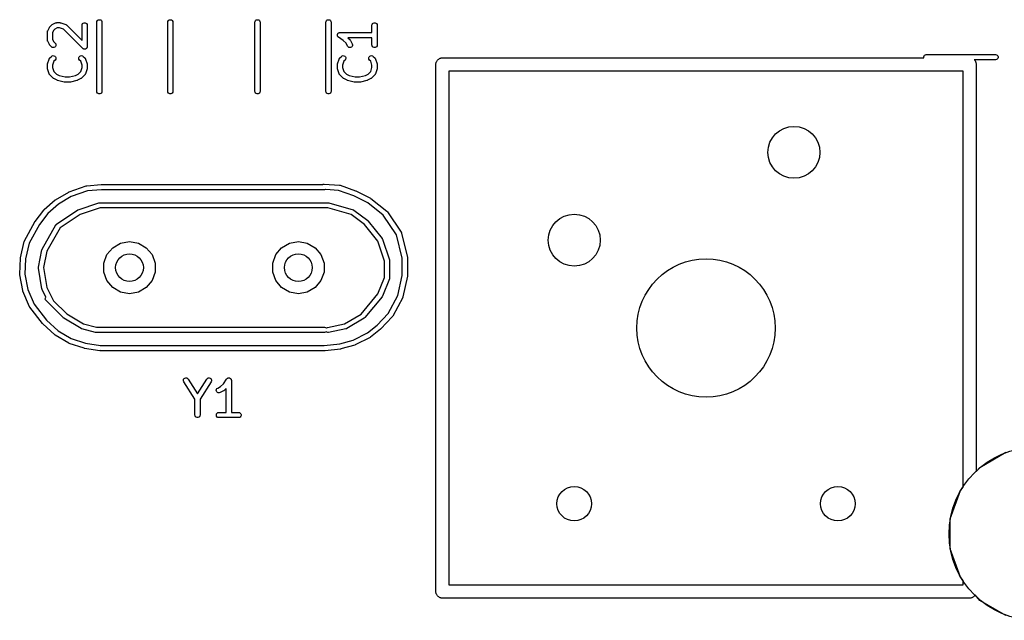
# Model space of a CAD drawing. Extents: x 85 to 363, y -189 to -115.
# Tile 7 of 38: x 152 to 180, y -189 to -172. Entities that reach past the tile are written whole.
import ezdxf

# ---------------------------------------------------------------- set-up
doc = ezdxf.new("R2010")
doc.units = 0
doc.header["$MEASUREMENT"] = 0
doc.layers.add('BLACK', color=7, linetype='CONTINUOUS')

msp = doc.modelspace()

# ---------------------------------------------------------------- linework, layer by layer
at = {"layer": 'Black'}
for p, q in [((152.549, -172.201), (152.644, -172.153)), ((152.644, -172.153), (152.648, -172.152)), ((152.648, -172.152), (152.652, -172.15)), ((152.652, -172.15), (152.661, -172.148)), ((152.661, -172.148), (152.669, -172.146)), ((152.669, -172.146), (152.674, -172.146)), ((152.674, -172.146), (152.678, -172.145)), ((152.678, -172.145), (152.773, -172.145)), ((152.773, -172.145), (152.785, -172.147)), ((152.785, -172.147), (152.797, -172.149)), ((152.797, -172.149), (152.94, -172.197)), ((153.417, -172.194), (153.43, -172.172)), ((153.43, -172.172), (153.45, -172.155)), ((153.45, -172.155), (153.474, -172.146)), ((153.474, -172.146), (153.5, -172.146)), ((153.5, -172.146), (153.525, -172.155)), ((153.525, -172.155), (153.545, -172.172)), ((153.545, -172.172), (153.558, -172.194)), ((153.84, -172.133), (153.845, -172.107)), ((153.84, -174.133), (153.84, -172.133)), ((153.845, -172.107), (153.858, -172.085)), ((153.858, -172.085), (153.877, -172.068)), ((153.877, -172.068), (153.902, -172.059)), ((153.902, -172.059), (153.928, -172.059)), ((153.928, -172.059), (153.952, -172.068)), ((153.952, -172.068), (153.972, -172.085)), ((153.972, -172.085), (153.985, -172.107)), ((153.985, -172.107), (153.99, -172.133)), ((153.99, -172.133), (153.99, -174.133)), ((155.89, -172.133), (155.895, -172.107)), ((155.89, -174.133), (155.89, -172.133)), ((155.895, -172.107), (155.908, -172.085)), ((155.908, -172.085), (155.927, -172.068)), ((155.927, -172.068), (155.952, -172.059)), ((155.952, -172.059), (155.978, -172.059)), ((155.978, -172.059), (156.002, -172.068)), ((156.002, -172.068), (156.022, -172.085)), ((156.022, -172.085), (156.035, -172.107)), ((156.035, -172.107), (156.04, -172.133)), ((156.04, -172.133), (156.04, -174.133)), ((158.412, -172.133), (158.417, -172.107)), ((158.412, -174.133), (158.412, -172.133)), ((158.417, -172.107), (158.43, -172.085)), ((158.43, -172.085), (158.45, -172.068)), ((158.45, -172.068), (158.474, -172.059)), ((158.474, -172.059), (158.5, -172.059)), ((158.5, -172.059), (158.524, -172.068)), ((158.524, -172.068), (158.544, -172.085)), ((158.544, -172.085), (158.557, -172.107)), ((158.557, -172.107), (158.562, -172.133)), ((158.562, -172.133), (158.562, -174.133)), ((160.462, -172.133), (160.467, -172.107)), ((160.462, -174.133), (160.462, -172.133)), ((160.467, -172.107), (160.48, -172.085)), ((160.48, -172.085), (160.499, -172.068)), ((160.499, -172.068), (160.524, -172.059)), ((160.524, -172.059), (160.55, -172.059)), ((160.55, -172.059), (160.575, -172.068)), ((160.575, -172.068), (160.594, -172.085)), ((160.594, -172.085), (160.607, -172.107)), ((160.607, -172.107), (160.612, -172.133)), ((160.612, -172.133), (160.612, -174.133)), ((161.799, -172.194), (161.812, -172.172)), ((161.812, -172.172), (161.832, -172.155)), ((161.832, -172.155), (161.856, -172.146)), ((161.856, -172.146), (161.882, -172.146)), ((161.882, -172.146), (161.907, -172.155)), ((161.907, -172.155), (161.927, -172.172)), ((161.927, -172.172), (161.94, -172.194)), ((152.412, -172.411), (152.413, -172.406)), ((152.412, -172.649), (152.412, -172.411)), ((152.413, -172.402), (152.415, -172.394)), ((152.413, -172.406), (152.413, -172.402)), ((152.415, -172.394), (152.417, -172.385)), ((152.417, -172.385), (152.419, -172.381)), ((152.419, -172.381), (152.42, -172.377)), ((152.42, -172.377), (152.468, -172.282)), ((152.468, -172.282), (152.475, -172.272)), ((152.475, -172.272), (152.482, -172.262)), ((152.482, -172.262), (152.53, -172.215)), ((152.53, -172.215), (152.539, -172.208)), ((152.539, -172.208), (152.549, -172.201)), ((152.597, -172.36), (152.562, -172.428)), ((152.562, -172.428), (152.562, -172.631)), ((152.627, -172.329), (152.597, -172.36)), ((152.696, -172.295), (152.627, -172.329)), ((152.761, -172.295), (152.696, -172.295)), ((152.875, -172.333), (152.761, -172.295)), ((153.434, -172.892), (152.875, -172.333)), ((152.94, -172.197), (152.943, -172.199)), ((152.943, -172.199), (152.948, -172.2)), ((152.948, -172.2), (152.955, -172.205)), ((152.955, -172.205), (152.963, -172.209)), ((152.963, -172.209), (152.965, -172.212)), ((152.965, -172.212), (152.969, -172.215)), ((152.969, -172.215), (153.412, -172.658)), ((153.412, -172.22), (153.417, -172.194)), ((153.412, -172.658), (153.412, -172.22)), ((153.558, -172.194), (153.562, -172.22)), ((153.562, -172.22), (153.562, -172.839)), ((160.804, -172.468), (160.81, -172.461)), ((160.81, -172.461), (160.815, -172.454)), ((160.815, -172.454), (160.819, -172.451)), ((160.819, -172.451), (160.821, -172.448)), ((160.821, -172.448), (160.829, -172.444)), ((160.829, -172.444), (160.836, -172.439)), ((160.836, -172.439), (160.84, -172.437)), ((160.84, -172.437), (160.844, -172.435)), ((160.844, -172.435), (160.853, -172.434)), ((160.853, -172.434), (160.861, -172.431)), ((160.861, -172.431), (160.865, -172.431)), ((160.865, -172.431), (160.869, -172.431)), ((160.869, -172.431), (161.794, -172.431)), ((161.794, -172.22), (161.799, -172.194)), ((161.794, -172.431), (161.794, -172.22)), ((161.94, -172.194), (161.944, -172.22)), ((161.944, -172.22), (161.944, -172.791)), ((152.413, -172.653), (152.412, -172.649)), ((152.413, -172.657), (152.413, -172.653)), ((152.415, -172.666), (152.413, -172.657)), ((152.417, -172.674), (152.415, -172.666)), ((152.419, -172.678), (152.417, -172.674)), ((152.42, -172.682), (152.419, -172.678)), ((152.468, -172.777), (152.42, -172.682)), ((152.562, -172.631), (152.597, -172.699)), ((152.597, -172.699), (152.636, -172.738)), ((152.636, -172.738), (152.651, -172.76)), ((160.795, -172.501), (160.796, -172.497)), ((160.796, -172.51), (160.795, -172.501)), ((160.796, -172.493), (160.799, -172.484)), ((160.796, -172.497), (160.796, -172.493)), ((160.796, -172.519), (160.796, -172.51)), ((160.797, -172.523), (160.796, -172.519)), ((160.797, -172.527), (160.797, -172.523)), ((160.801, -172.535), (160.797, -172.527)), ((160.799, -172.484), (160.801, -172.476)), ((160.801, -172.476), (160.803, -172.472)), ((160.804, -172.543), (160.801, -172.535)), ((160.803, -172.472), (160.804, -172.468)), ((160.807, -172.546), (160.804, -172.543)), ((160.809, -172.55), (160.807, -172.546)), ((160.815, -172.556), (160.809, -172.55)), ((160.821, -172.563), (160.815, -172.556)), ((160.825, -172.565), (160.821, -172.563)), ((160.828, -172.568), (160.825, -172.565)), ((160.964, -172.659), (160.828, -172.568)), ((161.046, -172.741), (160.964, -172.659)), ((161.088, -172.825), (161.046, -172.741)), ((161.794, -172.581), (161.098, -172.581)), ((161.098, -172.581), (161.161, -172.643)), ((161.161, -172.643), (161.167, -172.653)), ((161.167, -172.653), (161.175, -172.663)), ((161.175, -172.663), (161.222, -172.758)), ((161.794, -172.791), (161.794, -172.581)), ((152.475, -172.787), (152.468, -172.777)), ((152.482, -172.797), (152.475, -172.787)), ((152.53, -172.844), (152.482, -172.797)), ((152.551, -172.859), (152.53, -172.844)), ((152.576, -172.866), (152.551, -172.859)), ((152.602, -172.864), (152.576, -172.866)), ((152.626, -172.853), (152.602, -172.864)), ((152.644, -172.834), (152.626, -172.853)), ((152.655, -172.811), (152.644, -172.834)), ((152.651, -172.76), (152.657, -172.785)), ((152.657, -172.785), (152.655, -172.811)), ((153.442, -172.898), (153.434, -172.892)), ((153.45, -172.904), (153.442, -172.898)), ((153.453, -172.905), (153.45, -172.904)), ((153.456, -172.907), (153.453, -172.905)), ((153.465, -172.91), (153.456, -172.907)), ((153.474, -172.913), (153.465, -172.91)), ((153.478, -172.913), (153.474, -172.913)), ((153.481, -172.914), (153.478, -172.913)), ((153.491, -172.913), (153.481, -172.914)), ((153.5, -172.913), (153.491, -172.913)), ((153.504, -172.912), (153.5, -172.913)), ((153.507, -172.912), (153.504, -172.912)), ((153.516, -172.907), (153.507, -172.912)), ((153.525, -172.904), (153.516, -172.907)), ((153.527, -172.902), (153.525, -172.904)), ((153.53, -172.901), (153.527, -172.902)), ((153.537, -172.894), (153.53, -172.901)), ((153.545, -172.887), (153.537, -172.894)), ((153.546, -172.884), (153.545, -172.887)), ((153.549, -172.882), (153.546, -172.884)), ((153.553, -172.873), (153.549, -172.882)), ((153.558, -172.865), (153.553, -172.873)), ((153.56, -172.858), (153.558, -172.861)), ((153.558, -172.861), (153.558, -172.865)), ((153.561, -172.849), (153.56, -172.858)), ((153.562, -172.839), (153.561, -172.849)), ((161.104, -172.846), (161.088, -172.825)), ((161.125, -172.86), (161.104, -172.846)), ((161.151, -172.866), (161.125, -172.86)), ((161.176, -172.863), (161.151, -172.866)), ((161.2, -172.852), (161.176, -172.863)), ((161.218, -172.833), (161.2, -172.852)), ((161.228, -172.809), (161.218, -172.833)), ((161.222, -172.758), (161.23, -172.783)), ((161.23, -172.783), (161.228, -172.809)), ((161.799, -172.817), (161.794, -172.791)), ((161.812, -172.84), (161.799, -172.817)), ((161.832, -172.856), (161.812, -172.84)), ((161.856, -172.865), (161.832, -172.856)), ((161.882, -172.865), (161.856, -172.865)), ((161.907, -172.856), (161.882, -172.865)), ((161.927, -172.84), (161.907, -172.856)), ((161.94, -172.817), (161.927, -172.84)), ((161.944, -172.791), (161.94, -172.817)), ((152.416, -173.339), (152.464, -173.196)), ((152.464, -173.196), (152.466, -173.193)), ((152.466, -173.193), (152.467, -173.188)), ((152.467, -173.188), (152.472, -173.181)), ((152.472, -173.181), (152.476, -173.173)), ((152.476, -173.173), (152.479, -173.171)), ((152.479, -173.171), (152.482, -173.167)), ((152.482, -173.167), (152.53, -173.119)), ((152.53, -173.119), (152.551, -173.104)), ((152.551, -173.104), (152.576, -173.098)), ((152.601, -173.261), (152.562, -173.375)), ((152.576, -173.098), (152.602, -173.1)), ((152.636, -173.225), (152.601, -173.261)), ((152.602, -173.1), (152.626, -173.111)), ((152.626, -173.111), (152.644, -173.129)), ((152.651, -173.204), (152.636, -173.225)), ((152.644, -173.129), (152.655, -173.153)), ((152.657, -173.179), (152.651, -173.204)), ((152.655, -173.153), (152.657, -173.179)), ((153.317, -173.179), (153.32, -173.153)), ((153.324, -173.204), (153.317, -173.179)), ((153.32, -173.153), (153.331, -173.129)), ((153.339, -173.225), (153.324, -173.204)), ((153.331, -173.129), (153.349, -173.111)), ((153.374, -173.261), (153.339, -173.225)), ((153.349, -173.111), (153.373, -173.1)), ((153.373, -173.1), (153.399, -173.098)), ((153.412, -173.375), (153.374, -173.261)), ((153.399, -173.098), (153.424, -173.104)), ((153.424, -173.104), (153.445, -173.119)), ((153.445, -173.119), (153.493, -173.167)), ((153.493, -173.167), (153.495, -173.171)), ((153.495, -173.171), (153.499, -173.173)), ((153.499, -173.173), (153.503, -173.181)), ((153.503, -173.181), (153.508, -173.188)), ((153.508, -173.188), (153.509, -173.193)), ((153.509, -173.193), (153.511, -173.196)), ((153.511, -173.196), (153.559, -173.339)), ((160.798, -173.339), (160.846, -173.196)), ((160.846, -173.196), (160.848, -173.193)), ((160.848, -173.193), (160.849, -173.188)), ((160.849, -173.188), (160.854, -173.181)), ((160.854, -173.181), (160.858, -173.173)), ((160.858, -173.173), (160.861, -173.171)), ((160.861, -173.171), (160.864, -173.167)), ((160.864, -173.167), (160.912, -173.119)), ((160.912, -173.119), (160.933, -173.104)), ((160.933, -173.104), (160.958, -173.098)), ((160.983, -173.261), (160.944, -173.375)), ((160.958, -173.098), (160.984, -173.1)), ((161.018, -173.225), (160.983, -173.261)), ((160.984, -173.1), (161.008, -173.111)), ((161.008, -173.111), (161.026, -173.129)), ((161.033, -173.204), (161.018, -173.225)), ((161.026, -173.129), (161.037, -173.153)), ((161.039, -173.179), (161.033, -173.204)), ((161.037, -173.153), (161.039, -173.179)), ((161.699, -173.179), (161.702, -173.153)), ((161.706, -173.204), (161.699, -173.179)), ((161.702, -173.153), (161.713, -173.129)), ((161.721, -173.225), (161.706, -173.204)), ((161.713, -173.129), (161.731, -173.111)), ((161.756, -173.261), (161.721, -173.225)), ((161.731, -173.111), (161.755, -173.1)), ((161.755, -173.1), (161.781, -173.098)), ((161.794, -173.375), (161.756, -173.261)), ((161.781, -173.098), (161.806, -173.104)), ((161.806, -173.104), (161.827, -173.119)), ((161.827, -173.119), (161.875, -173.167)), ((161.875, -173.167), (161.877, -173.171)), ((161.877, -173.171), (161.881, -173.173)), ((161.881, -173.173), (161.885, -173.181)), ((161.885, -173.181), (161.89, -173.188)), ((161.89, -173.188), (161.891, -173.193)), ((161.891, -173.193), (161.893, -173.196)), ((161.893, -173.196), (161.941, -173.339)), ((163.642, -173.322), (163.648, -173.306)), ((163.648, -173.306), (163.651, -173.29)), ((163.651, -173.29), (163.659, -173.275)), ((163.659, -173.275), (163.665, -173.26)), ((163.665, -173.26), (163.676, -173.247)), ((163.676, -173.247), (163.684, -173.233)), ((163.684, -173.233), (163.697, -173.222)), ((163.697, -173.222), (163.708, -173.209)), ((163.708, -173.209), (163.722, -173.201)), ((163.722, -173.201), (163.735, -173.19)), ((163.735, -173.19), (163.75, -173.184)), ((163.75, -173.184), (163.765, -173.176)), ((163.765, -173.176), (163.781, -173.173)), ((163.781, -173.173), (163.797, -173.167)), ((163.797, -173.167), (163.814, -173.167)), ((163.814, -173.167), (163.83, -173.165)), ((163.83, -173.165), (177.746, -173.165)), ((177.742, -173.129), (177.751, -173.104)), ((177.742, -173.155), (177.742, -173.129)), ((177.746, -173.165), (177.742, -173.155)), ((177.751, -173.104), (177.768, -173.084)), ((177.768, -173.084), (177.79, -173.071)), ((177.79, -173.071), (177.816, -173.067)), ((177.816, -173.067), (179.816, -173.067)), ((179.816, -173.217), (179.199, -173.217)), ((179.199, -173.217), (179.203, -173.222)), ((179.203, -173.222), (179.216, -173.233)), ((179.216, -173.233), (179.224, -173.247)), ((179.224, -173.247), (179.235, -173.26)), ((179.235, -173.26), (179.241, -173.275)), ((179.241, -173.275), (179.249, -173.29)), ((179.249, -173.29), (179.252, -173.306)), ((179.252, -173.306), (179.258, -173.322)), ((179.816, -173.067), (179.842, -173.071)), ((179.842, -173.212), (179.816, -173.217)), ((179.842, -173.071), (179.864, -173.084)), ((179.864, -173.199), (179.842, -173.212)), ((179.864, -173.084), (179.881, -173.104)), ((179.881, -173.179), (179.864, -173.199)), ((179.881, -173.104), (179.89, -173.129)), ((179.89, -173.155), (179.881, -173.179)), ((179.89, -173.129), (179.89, -173.155)), ((152.412, -173.363), (152.414, -173.351)), ((152.412, -173.458), (152.412, -173.363)), ((152.414, -173.47), (152.412, -173.458)), ((152.414, -173.351), (152.416, -173.339)), ((152.416, -173.482), (152.414, -173.47)), ((152.464, -173.625), (152.416, -173.482)), ((152.562, -173.375), (152.562, -173.446)), ((152.562, -173.446), (152.601, -173.56)), ((152.601, -173.56), (152.675, -173.635)), ((153.3, -173.635), (153.374, -173.56)), ((153.374, -173.56), (153.412, -173.446)), ((153.412, -173.446), (153.412, -173.375)), ((153.559, -173.482), (153.511, -173.625)), ((153.559, -173.339), (153.56, -173.351)), ((153.56, -173.47), (153.559, -173.482)), ((153.56, -173.351), (153.562, -173.363)), ((153.562, -173.458), (153.56, -173.47)), ((153.562, -173.363), (153.562, -173.458)), ((160.794, -173.363), (160.796, -173.351)), ((160.794, -173.458), (160.794, -173.363)), ((160.796, -173.47), (160.794, -173.458)), ((160.796, -173.351), (160.798, -173.339)), ((160.798, -173.482), (160.796, -173.47)), ((160.846, -173.625), (160.798, -173.482)), ((160.944, -173.375), (160.944, -173.446)), ((160.944, -173.446), (160.983, -173.56)), ((160.983, -173.56), (161.057, -173.635)), ((161.682, -173.635), (161.756, -173.56)), ((161.756, -173.56), (161.794, -173.446)), ((161.794, -173.446), (161.794, -173.375)), ((161.941, -173.482), (161.893, -173.625)), ((161.941, -173.339), (161.942, -173.351)), ((161.942, -173.47), (161.941, -173.482)), ((161.942, -173.351), (161.944, -173.363)), ((161.944, -173.458), (161.942, -173.47)), ((161.944, -173.363), (161.944, -173.458)), ((163.639, -173.355), (163.642, -173.339)), ((163.639, -188.595), (163.639, -173.355)), ((163.642, -173.339), (163.642, -173.322)), ((164.02, -173.546), (164.02, -188.404)), ((178.879, -173.546), (164.02, -173.546)), ((178.879, -185.581), (178.879, -173.546)), ((179.258, -173.322), (179.258, -173.339)), ((179.258, -173.339), (179.26, -173.355)), ((179.26, -173.355), (179.26, -185.127)), ((152.466, -173.629), (152.464, -173.625)), ((152.467, -173.633), (152.466, -173.629)), ((152.472, -173.64), (152.467, -173.633)), ((152.476, -173.648), (152.472, -173.64)), ((152.479, -173.65), (152.476, -173.648)), ((152.482, -173.654), (152.479, -173.65)), ((152.577, -173.749), (152.482, -173.654)), ((152.587, -173.756), (152.577, -173.749)), ((152.597, -173.763), (152.587, -173.756)), ((152.692, -173.811), (152.597, -173.763)), ((152.675, -173.635), (152.752, -173.673)), ((152.7, -173.813), (152.692, -173.811)), ((152.707, -173.817), (152.7, -173.813)), ((152.898, -173.864), (152.707, -173.817)), ((152.752, -173.673), (152.925, -173.716)), ((152.907, -173.865), (152.898, -173.864)), ((152.916, -173.866), (152.907, -173.865)), ((153.059, -173.866), (152.916, -173.866)), ((152.925, -173.716), (153.05, -173.716)), ((153.05, -173.716), (153.223, -173.673)), ((153.068, -173.865), (153.059, -173.866)), ((153.077, -173.864), (153.068, -173.865)), ((153.267, -173.817), (153.077, -173.864)), ((153.223, -173.673), (153.3, -173.635)), ((153.275, -173.813), (153.267, -173.817)), ((153.283, -173.811), (153.275, -173.813)), ((153.378, -173.763), (153.283, -173.811)), ((153.388, -173.756), (153.378, -173.763)), ((153.398, -173.749), (153.388, -173.756)), ((153.493, -173.654), (153.398, -173.749)), ((153.495, -173.65), (153.493, -173.654)), ((153.499, -173.648), (153.495, -173.65)), ((153.503, -173.64), (153.499, -173.648)), ((153.508, -173.633), (153.503, -173.64)), ((153.509, -173.629), (153.508, -173.633)), ((153.511, -173.625), (153.509, -173.629)), ((160.848, -173.629), (160.846, -173.625)), ((160.849, -173.633), (160.848, -173.629)), ((160.854, -173.64), (160.849, -173.633)), ((160.858, -173.648), (160.854, -173.64)), ((160.861, -173.65), (160.858, -173.648)), ((160.864, -173.654), (160.861, -173.65)), ((160.959, -173.749), (160.864, -173.654)), ((160.969, -173.756), (160.959, -173.749)), ((160.979, -173.763), (160.969, -173.756)), ((161.074, -173.811), (160.979, -173.763)), ((161.057, -173.635), (161.134, -173.673)), ((161.082, -173.813), (161.074, -173.811)), ((161.089, -173.817), (161.082, -173.813)), ((161.28, -173.864), (161.089, -173.817)), ((161.134, -173.673), (161.307, -173.716)), ((161.289, -173.865), (161.28, -173.864)), ((161.298, -173.866), (161.289, -173.865)), ((161.441, -173.866), (161.298, -173.866)), ((161.307, -173.716), (161.432, -173.716)), ((161.432, -173.716), (161.605, -173.673)), ((161.45, -173.865), (161.441, -173.866)), ((161.459, -173.864), (161.45, -173.865)), ((161.649, -173.817), (161.459, -173.864)), ((161.605, -173.673), (161.682, -173.635)), ((161.657, -173.813), (161.649, -173.817)), ((161.665, -173.811), (161.657, -173.813)), ((161.76, -173.763), (161.665, -173.811)), ((161.77, -173.756), (161.76, -173.763)), ((161.78, -173.749), (161.77, -173.756)), ((161.875, -173.654), (161.78, -173.749)), ((161.877, -173.65), (161.875, -173.654)), ((161.881, -173.648), (161.877, -173.65)), ((161.885, -173.64), (161.881, -173.648)), ((161.89, -173.633), (161.885, -173.64)), ((161.891, -173.629), (161.89, -173.633)), ((161.893, -173.625), (161.891, -173.629)), ((153.845, -174.158), (153.84, -174.133)), ((153.858, -174.181), (153.845, -174.158)), ((153.985, -174.158), (153.972, -174.181)), ((153.99, -174.133), (153.985, -174.158)), ((155.895, -174.158), (155.89, -174.133)), ((155.908, -174.181), (155.895, -174.158)), ((156.035, -174.158), (156.022, -174.181)), ((156.04, -174.133), (156.035, -174.158)), ((158.417, -174.158), (158.412, -174.133)), ((158.43, -174.181), (158.417, -174.158)), ((158.557, -174.158), (158.544, -174.181)), ((158.562, -174.133), (158.557, -174.158)), ((160.467, -174.158), (160.462, -174.133)), ((160.48, -174.181), (160.467, -174.158)), ((160.607, -174.158), (160.594, -174.181)), ((160.612, -174.133), (160.607, -174.158)), ((153.877, -174.198), (153.858, -174.181)), ((153.902, -174.207), (153.877, -174.198)), ((153.928, -174.207), (153.902, -174.207)), ((153.952, -174.198), (153.928, -174.207)), ((153.972, -174.181), (153.952, -174.198)), ((155.927, -174.198), (155.908, -174.181)), ((155.952, -174.207), (155.927, -174.198)), ((155.978, -174.207), (155.952, -174.207)), ((156.002, -174.198), (155.978, -174.207)), ((156.022, -174.181), (156.002, -174.198)), ((158.45, -174.198), (158.43, -174.181)), ((158.474, -174.207), (158.45, -174.198)), ((158.5, -174.207), (158.474, -174.207)), ((158.524, -174.198), (158.5, -174.207)), ((158.544, -174.181), (158.524, -174.198)), ((160.499, -174.198), (160.48, -174.181)), ((160.524, -174.207), (160.499, -174.198)), ((160.55, -174.207), (160.524, -174.207)), ((160.575, -174.198), (160.55, -174.207)), ((160.594, -174.181), (160.575, -174.198)), ((153.041, -177.037), (153.531, -176.867)), ((153.572, -177.012), (153.097, -177.176)), ((153.531, -176.867), (153.54, -176.865)), ((153.54, -176.865), (153.549, -176.863)), ((153.549, -176.863), (153.968, -176.825)), ((153.978, -176.975), (153.572, -177.012)), ((153.968, -176.825), (153.971, -176.825)), ((153.971, -176.825), (153.975, -176.825)), ((153.975, -176.825), (160.371, -176.825)), ((160.426, -176.975), (153.978, -176.975)), ((160.371, -176.825), (160.385, -176.817)), ((160.385, -176.817), (160.411, -176.815)), ((160.411, -176.815), (160.851, -176.845)), ((160.452, -176.97), (160.426, -176.975)), ((160.456, -176.968), (160.452, -176.97)), ((160.83, -176.994), (160.456, -176.968)), ((161.266, -177.149), (160.83, -176.994)), ((160.851, -176.845), (160.861, -176.848)), ((160.861, -176.848), (160.871, -176.849)), ((160.871, -176.849), (161.32, -177.009)), ((161.32, -177.009), (161.324, -177.011)), ((161.324, -177.011), (161.328, -177.013)), ((161.328, -177.013), (161.75, -177.221)), ((152.318, -177.552), (152.638, -177.272)), ((152.638, -177.272), (152.644, -177.269)), ((152.644, -177.269), (152.649, -177.264)), ((152.649, -177.264), (153.028, -177.043)), ((153.097, -177.176), (152.731, -177.39)), ((153.028, -177.043), (153.035, -177.041)), ((153.035, -177.041), (153.041, -177.037)), ((161.676, -177.352), (161.266, -177.149)), ((161.75, -177.221), (161.757, -177.226)), ((161.757, -177.226), (161.764, -177.23)), ((161.764, -177.23), (162.224, -177.601)), ((152.056, -177.893), (152.307, -177.563)), ((152.307, -177.563), (152.313, -177.558)), ((152.313, -177.558), (152.318, -177.552)), ((152.731, -177.39), (152.422, -177.66)), ((152.684, -177.967), (153.285, -177.566)), ((153.285, -177.566), (153.295, -177.562)), ((153.295, -177.562), (153.303, -177.557)), ((153.303, -177.557), (153.903, -177.357)), ((153.939, -177.503), (153.36, -177.696)), ((153.903, -177.357), (153.915, -177.355)), ((153.915, -177.355), (153.927, -177.353)), ((153.927, -177.353), (160.525, -177.353)), ((160.515, -177.503), (153.939, -177.503)), ((161.193, -177.697), (160.515, -177.503)), ((160.525, -177.353), (160.536, -177.355)), ((160.536, -177.355), (160.546, -177.356)), ((160.546, -177.356), (161.247, -177.556)), ((161.247, -177.556), (161.248, -177.557)), ((161.248, -177.557), (161.248, -177.557)), ((161.248, -177.557), (161.259, -177.562)), ((161.259, -177.562), (161.271, -177.568)), ((161.271, -177.568), (161.271, -177.568)), ((161.271, -177.568), (161.272, -177.569)), ((161.272, -177.569), (161.67, -177.868)), ((162.121, -177.71), (161.676, -177.352)), ((152.422, -177.66), (152.179, -177.979)), ((153.36, -177.696), (152.781, -178.082)), ((161.573, -177.983), (161.193, -177.697)), ((161.67, -177.868), (161.677, -177.875)), ((161.677, -177.875), (161.684, -177.881)), ((162.506, -178.279), (162.121, -177.71)), ((162.224, -177.601), (162.231, -177.609)), ((162.231, -177.609), (162.239, -177.617)), ((162.239, -177.617), (162.637, -178.206)), ((151.75, -178.454), (152.05, -177.903)), ((152.179, -177.979), (151.887, -178.517)), ((152.05, -177.903), (152.053, -177.898)), ((152.053, -177.898), (152.056, -177.893)), ((152.261, -178.691), (152.66, -177.993)), ((152.781, -178.082), (152.397, -178.755)), ((152.66, -177.993), (152.663, -177.989)), ((152.663, -177.989), (152.665, -177.985)), ((152.665, -177.985), (152.671, -177.979)), ((152.671, -177.979), (152.677, -177.973)), ((152.677, -177.973), (152.68, -177.97)), ((152.68, -177.97), (152.684, -177.967)), ((161.96, -178.465), (161.573, -177.983)), ((161.684, -177.881), (162.085, -178.382)), ((162.085, -178.382), (162.085, -178.382)), ((162.085, -178.382), (162.085, -178.382)), ((162.085, -178.382), (162.091, -178.393)), ((162.091, -178.393), (162.098, -178.405)), ((162.098, -178.405), (162.098, -178.405)), ((162.098, -178.405), (162.098, -178.405)), ((162.098, -178.405), (162.298, -179.004)), ((162.67, -178.958), (162.506, -178.279)), ((162.637, -178.206), (162.637, -178.207)), ((162.637, -178.207), (162.638, -178.207)), ((162.638, -178.207), (162.643, -178.218)), ((162.643, -178.218), (162.648, -178.23)), ((162.648, -178.23), (162.648, -178.23)), ((162.648, -178.23), (162.648, -178.231)), ((162.648, -178.231), (162.818, -178.932)), ((151.634, -178.943), (151.743, -178.473)), ((151.743, -178.473), (151.747, -178.463)), ((151.747, -178.463), (151.75, -178.454)), ((151.887, -178.517), (151.781, -178.97)), ((152.151, -179.214), (152.253, -178.713)), ((152.253, -178.713), (152.257, -178.702)), ((152.257, -178.702), (152.261, -178.691)), ((154.133, -178.852), (154.301, -178.652)), ((154.301, -178.652), (154.527, -178.521)), ((154.527, -178.521), (154.785, -178.475)), ((154.785, -178.475), (155.043, -178.521)), ((155.043, -178.521), (155.269, -178.652)), ((155.269, -178.652), (155.438, -178.852)), ((159.014, -178.852), (159.183, -178.652)), ((159.183, -178.652), (159.409, -178.521)), ((159.409, -178.521), (159.667, -178.475)), ((159.667, -178.475), (159.925, -178.521)), ((159.925, -178.521), (160.151, -178.652)), ((160.151, -178.652), (160.319, -178.852)), ((162.152, -179.04), (161.96, -178.465)), ((151.611, -179.416), (151.632, -178.956)), ((151.632, -178.956), (151.633, -178.949)), ((151.633, -178.949), (151.634, -178.943)), ((151.781, -178.97), (151.762, -179.414)), ((152.397, -178.755), (152.301, -179.23)), ((154.043, -179.098), (154.133, -178.852)), ((155.438, -178.852), (155.527, -179.098)), ((158.925, -179.098), (159.014, -178.852)), ((160.319, -178.852), (160.409, -179.098)), ((162.298, -179.004), (162.3, -179.016)), ((162.67, -179.452), (162.67, -178.958)), ((162.818, -178.932), (162.819, -178.941)), ((162.819, -178.941), (162.82, -178.949)), ((162.82, -178.949), (162.82, -179.46)), ((152.151, -179.215), (152.151, -179.214)), ((152.151, -179.228), (152.151, -179.215)), ((152.151, -179.215), (152.151, -179.215)), ((152.151, -179.24), (152.151, -179.228)), ((152.151, -179.241), (152.151, -179.24)), ((152.252, -179.841), (152.151, -179.241)), ((152.151, -179.241), (152.151, -179.241)), ((152.301, -179.23), (152.398, -179.805)), ((154.043, -179.36), (154.043, -179.098)), ((155.527, -179.098), (155.527, -179.36)), ((158.925, -179.36), (158.925, -179.098)), ((160.409, -179.098), (160.409, -179.36)), ((162.152, -179.514), (162.152, -179.04)), ((162.3, -179.016), (162.302, -179.028)), ((162.302, -179.028), (162.302, -179.528)), ((151.612, -179.425), (151.611, -179.416)), ((151.613, -179.433), (151.612, -179.425)), ((151.702, -179.893), (151.613, -179.433)), ((151.762, -179.414), (151.847, -179.857)), ((154.133, -179.605), (154.043, -179.36)), ((155.527, -179.36), (155.438, -179.605)), ((159.014, -179.605), (158.925, -179.36)), ((160.409, -179.36), (160.319, -179.605)), ((161.961, -179.99), (162.152, -179.514)), ((162.297, -179.556), (162.096, -180.057)), ((162.298, -179.554), (162.297, -179.555)), ((162.297, -179.555), (162.297, -179.556)), ((162.3, -179.542), (162.298, -179.554)), ((162.302, -179.531), (162.3, -179.542)), ((162.302, -179.528), (162.302, -179.53)), ((162.302, -179.53), (162.302, -179.531)), ((162.545, -180.033), (162.67, -179.452)), ((162.819, -179.476), (162.689, -180.075)), ((162.82, -179.46), (162.819, -179.468)), ((162.819, -179.468), (162.819, -179.476)), ((151.847, -179.857), (152.031, -180.29)), ((152.256, -179.851), (152.252, -179.841)), ((152.259, -179.862), (152.256, -179.851)), ((152.369, -180.08), (152.259, -179.862)), ((152.398, -179.805), (152.589, -180.185)), ((154.301, -179.806), (154.133, -179.605)), ((154.527, -179.937), (154.301, -179.806)), ((155.269, -179.806), (155.043, -179.937)), ((155.438, -179.605), (155.269, -179.806)), ((159.183, -179.806), (159.014, -179.605)), ((159.409, -179.937), (159.183, -179.806)), ((160.151, -179.806), (159.925, -179.937)), ((160.319, -179.605), (160.151, -179.806)), ((151.704, -179.901), (151.702, -179.893)), ((151.706, -179.908), (151.704, -179.901)), ((151.897, -180.358), (151.706, -179.908)), ((152.351, -180.134), (152.353, -180.108)), ((152.357, -180.16), (152.351, -180.134)), ((152.353, -180.108), (152.364, -180.085)), ((152.364, -180.085), (152.369, -180.08)), ((154.785, -179.982), (154.527, -179.937)), ((155.043, -179.937), (154.785, -179.982)), ((159.667, -179.982), (159.409, -179.937)), ((159.925, -179.937), (159.667, -179.982)), ((161.477, -180.57), (161.961, -179.99)), ((162.084, -180.077), (161.584, -180.676)), ((162.09, -180.067), (162.084, -180.077)), ((162.096, -180.057), (162.09, -180.067)), ((162.265, -180.554), (162.545, -180.033)), ((162.682, -180.095), (162.392, -180.633)), ((162.685, -180.085), (162.682, -180.095)), ((162.689, -180.075), (162.685, -180.085)), ((151.902, -180.366), (151.897, -180.358)), ((151.906, -180.374), (151.902, -180.366)), ((152.267, -180.844), (151.906, -180.374)), ((152.031, -180.29), (152.382, -180.748)), ((152.372, -180.181), (152.357, -180.16)), ((152.873, -180.681), (152.372, -180.181)), ((152.589, -180.185), (152.972, -180.569)), ((152.88, -180.687), (152.873, -180.681)), ((152.887, -180.693), (152.88, -180.687)), ((153.388, -180.992), (152.887, -180.693)), ((152.972, -180.569), (153.455, -180.858)), ((160.998, -180.857), (161.477, -180.57)), ((161.565, -180.693), (161.064, -180.992)), ((161.574, -180.684), (161.565, -180.693)), ((161.584, -180.676), (161.574, -180.684)), ((161.945, -180.893), (162.265, -180.554)), ((162.381, -180.649), (162.051, -181)), ((162.386, -180.641), (162.381, -180.649)), ((162.392, -180.633), (162.386, -180.641)), ((152.272, -180.849), (152.267, -180.844)), ((152.276, -180.854), (152.272, -180.849)), ((152.626, -181.174), (152.276, -180.854)), ((152.382, -180.748), (152.722, -181.058)), ((153.398, -180.996), (153.388, -180.992)), ((153.408, -181.001), (153.398, -180.996)), ((153.806, -181.102), (153.408, -181.001)), ((153.455, -180.858), (153.834, -180.955)), ((153.834, -180.955), (160.426, -180.955)), ((160.426, -180.955), (160.452, -180.959)), ((160.452, -180.959), (160.475, -180.972)), ((160.475, -180.972), (160.476, -180.974)), ((160.476, -180.974), (160.486, -180.966)), ((160.486, -180.966), (160.511, -180.956)), ((160.511, -180.956), (160.998, -180.857)), ((161.041, -181.002), (160.54, -181.103)), ((161.053, -180.997), (161.041, -181.002)), ((161.064, -180.992), (161.053, -180.997)), ((161.666, -181.116), (161.945, -180.893)), ((162.046, -181.003), (162.043, -181.007)), ((162.051, -181), (162.046, -181.003)), ((152.633, -181.178), (152.626, -181.174)), ((152.639, -181.183), (152.633, -181.178)), ((153.027, -181.414), (152.639, -181.183)), ((152.722, -181.058), (153.097, -181.281)), ((153.097, -181.281), (153.512, -181.416)), ((153.816, -181.103), (153.806, -181.102)), ((153.825, -181.105), (153.816, -181.103)), ((160.426, -181.105), (153.825, -181.105)), ((160.452, -181.1), (160.426, -181.105)), ((160.475, -181.087), (160.452, -181.1)), ((160.476, -181.085), (160.475, -181.087)), ((160.49, -181.096), (160.476, -181.085)), ((160.514, -181.104), (160.49, -181.096)), ((160.54, -181.103), (160.514, -181.104)), ((161.247, -181.328), (161.666, -181.116)), ((161.74, -181.246), (161.309, -181.465)), ((161.747, -181.242), (161.74, -181.246)), ((161.753, -181.238), (161.747, -181.242)), ((162.043, -181.007), (161.753, -181.238)), ((153.035, -181.417), (153.027, -181.414)), ((153.042, -181.421), (153.035, -181.417)), ((153.472, -181.561), (153.042, -181.421)), ((153.478, -181.562), (153.472, -181.561)), ((153.483, -181.563), (153.478, -181.562)), ((153.925, -181.632), (153.483, -181.563)), ((153.512, -181.416), (153.948, -181.484)), ((153.948, -181.484), (153.956, -181.486)), ((153.956, -181.486), (153.975, -181.483)), ((153.975, -181.483), (160.412, -181.483)), ((160.412, -181.483), (160.862, -181.436)), ((160.862, -181.436), (161.247, -181.328)), ((161.295, -181.47), (160.896, -181.582)), ((161.302, -181.467), (161.295, -181.47)), ((161.309, -181.465), (161.302, -181.467)), ((153.951, -181.632), (153.925, -181.632)), ((153.956, -181.63), (153.951, -181.632)), ((153.975, -181.633), (153.956, -181.63)), ((160.426, -181.633), (153.975, -181.633)), ((160.436, -181.631), (160.426, -181.633)), ((160.884, -181.584), (160.436, -181.631)), ((160.89, -181.583), (160.884, -181.584)), ((160.896, -181.582), (160.89, -181.583)), ((156.366, -182.436), (156.388, -182.422)), ((156.388, -182.422), (156.413, -182.416)), ((156.413, -182.416), (156.439, -182.42)), ((156.439, -182.42), (156.462, -182.432)), ((157.037, -182.432), (157.061, -182.42)), ((157.061, -182.42), (157.086, -182.416)), ((157.086, -182.416), (157.112, -182.422)), ((157.112, -182.422), (157.134, -182.436)), ((157.614, -182.429), (157.617, -182.426)), ((157.617, -182.426), (157.625, -182.423)), ((157.625, -182.423), (157.634, -182.419)), ((157.634, -182.419), (157.638, -182.419)), ((157.638, -182.419), (157.642, -182.417)), ((157.642, -182.417), (157.65, -182.417)), ((157.65, -182.417), (157.659, -182.416)), ((157.659, -182.416), (157.663, -182.417)), ((157.663, -182.417), (157.668, -182.417)), ((157.668, -182.417), (157.676, -182.42)), ((157.676, -182.42), (157.685, -182.422)), ((157.685, -182.422), (157.688, -182.425)), ((157.688, -182.425), (157.692, -182.426)), ((157.692, -182.426), (157.699, -182.432)), ((156.342, -182.481), (156.35, -182.456)), ((156.343, -182.507), (156.342, -182.481)), ((156.353, -182.531), (156.343, -182.507)), ((156.35, -182.456), (156.366, -182.436)), ((156.675, -183.037), (156.353, -182.531)), ((156.462, -182.432), (156.48, -182.451)), ((156.48, -182.451), (156.75, -182.875)), ((156.75, -182.875), (157.02, -182.451)), ((157.146, -182.531), (156.825, -183.037)), ((157.02, -182.451), (157.037, -182.432)), ((157.134, -182.436), (157.15, -182.456)), ((157.156, -182.507), (157.146, -182.531)), ((157.15, -182.456), (157.157, -182.481)), ((157.157, -182.481), (157.156, -182.507)), ((157.314, -182.725), (157.335, -182.71)), ((157.335, -182.71), (157.42, -182.668)), ((157.42, -182.668), (157.501, -182.586)), ((157.501, -182.586), (157.592, -182.45)), ((157.592, -182.45), (157.595, -182.447)), ((157.595, -182.447), (157.597, -182.443)), ((157.597, -182.443), (157.604, -182.437)), ((157.604, -182.437), (157.61, -182.431)), ((157.61, -182.431), (157.614, -182.429)), ((157.699, -182.432), (157.706, -182.437)), ((157.706, -182.437), (157.709, -182.44)), ((157.709, -182.44), (157.712, -182.443)), ((157.712, -182.443), (157.716, -182.451)), ((157.716, -182.451), (157.722, -182.458)), ((157.722, -182.458), (157.723, -182.462)), ((157.723, -182.462), (157.725, -182.465)), ((157.725, -182.465), (157.727, -182.474)), ((157.727, -182.474), (157.729, -182.483)), ((157.729, -182.483), (157.729, -182.487)), ((157.729, -182.487), (157.73, -182.491)), ((157.73, -182.491), (157.73, -183.416)), ((157.294, -182.772), (157.3, -182.747)), ((157.297, -182.798), (157.294, -182.772)), ((157.309, -182.822), (157.297, -182.798)), ((157.3, -182.747), (157.314, -182.725)), ((157.328, -182.839), (157.309, -182.822)), ((157.351, -182.85), (157.328, -182.839)), ((157.377, -182.851), (157.351, -182.85)), ((157.402, -182.844), (157.377, -182.851)), ((157.498, -182.796), (157.402, -182.844)), ((157.507, -182.789), (157.498, -182.796)), ((157.517, -182.782), (157.507, -182.789)), ((157.58, -182.72), (157.517, -182.782)), ((157.58, -183.416), (157.58, -182.72)), ((156.675, -183.491), (156.675, -183.037)), ((156.825, -183.037), (156.825, -183.491)), ((156.679, -183.517), (156.675, -183.491)), ((156.692, -183.539), (156.679, -183.517)), ((156.712, -183.556), (156.692, -183.539)), ((156.737, -183.565), (156.712, -183.556)), ((156.763, -183.565), (156.737, -183.565)), ((156.787, -183.556), (156.763, -183.565)), ((156.807, -183.539), (156.787, -183.556)), ((156.82, -183.517), (156.807, -183.539)), ((156.825, -183.491), (156.82, -183.517)), ((157.295, -183.478), (157.304, -183.454)), ((157.295, -183.504), (157.295, -183.478)), ((157.304, -183.529), (157.295, -183.504)), ((157.304, -183.454), (157.321, -183.434)), ((157.321, -183.549), (157.304, -183.529)), ((157.321, -183.434), (157.343, -183.421)), ((157.343, -183.562), (157.321, -183.549)), ((157.343, -183.421), (157.369, -183.416)), ((157.369, -183.566), (157.343, -183.562)), ((157.369, -183.416), (157.58, -183.416)), ((157.94, -183.566), (157.369, -183.566)), ((157.73, -183.416), (157.94, -183.416)), ((157.94, -183.416), (157.966, -183.421)), ((157.966, -183.562), (157.94, -183.566)), ((157.966, -183.421), (157.988, -183.434)), ((157.988, -183.549), (157.966, -183.562)), ((157.988, -183.434), (158.005, -183.454)), ((158.005, -183.529), (157.988, -183.549)), ((158.005, -183.454), (158.014, -183.478)), ((158.014, -183.504), (158.005, -183.529)), ((158.014, -183.478), (158.014, -183.504)), ((179.362, -185.006), (180.117, -184.57)), ((179.26, -185.127), (179.362, -185.006)), ((178.504, -186.492), (178.802, -185.673)), ((178.802, -185.673), (178.879, -185.581)), ((178.504, -187.364), (178.504, -186.492)), ((178.802, -188.183), (178.504, -187.364)), ((164.02, -188.404), (178.879, -188.404)), ((178.879, -188.276), (178.802, -188.183)), ((178.879, -188.404), (178.879, -188.276)), ((163.642, -188.611), (163.639, -188.595)), ((163.642, -188.628), (163.642, -188.611)), ((163.648, -188.644), (163.642, -188.628)), ((163.651, -188.66), (163.648, -188.644)), ((163.659, -188.675), (163.651, -188.66)), ((163.665, -188.69), (163.659, -188.675)), ((163.676, -188.703), (163.665, -188.69)), ((163.684, -188.717), (163.676, -188.703)), ((163.697, -188.728), (163.684, -188.717)), ((163.708, -188.741), (163.697, -188.728)), ((163.722, -188.749), (163.708, -188.741)), ((163.735, -188.76), (163.722, -188.749)), ((163.75, -188.766), (163.735, -188.76)), ((163.765, -188.774), (163.75, -188.766)), ((163.781, -188.777), (163.765, -188.774)), ((163.797, -188.783), (163.781, -188.777)), ((163.814, -188.783), (163.797, -188.783)), ((163.83, -188.785), (163.814, -188.783)), ((179.07, -188.785), (163.83, -188.785)), ((179.086, -188.783), (179.07, -188.785)), ((179.103, -188.783), (179.086, -188.783)), ((179.119, -188.777), (179.103, -188.783)), ((179.135, -188.774), (179.119, -188.777)), ((179.15, -188.766), (179.135, -188.774)), ((179.165, -188.76), (179.15, -188.766)), ((179.178, -188.749), (179.165, -188.76)), ((179.192, -188.741), (179.178, -188.749)), ((179.203, -188.728), (179.192, -188.741)), ((179.216, -188.717), (179.203, -188.728)), ((179.224, -188.703), (179.216, -188.717)), ((179.231, -188.695), (179.224, -188.703)), ((179.362, -188.851), (179.231, -188.695)), ((180.117, -189.286), (179.362, -188.851))]:
    msp.add_line(p, q, dxfattribs=at)
for centre, radius in [((173.99, -175.895), 0.751), ((167.64, -178.435), 0.751), ((154.785, -179.229), 0.4), ((159.667, -179.229), 0.4), ((171.45, -180.975), 2), ((180.975, -186.928), 2.5), ((167.64, -186.055), 0.5), ((175.26, -186.055), 0.5)]:
    msp.add_circle(centre, radius, dxfattribs=at)

doc.saveas('drawing.dxf')
